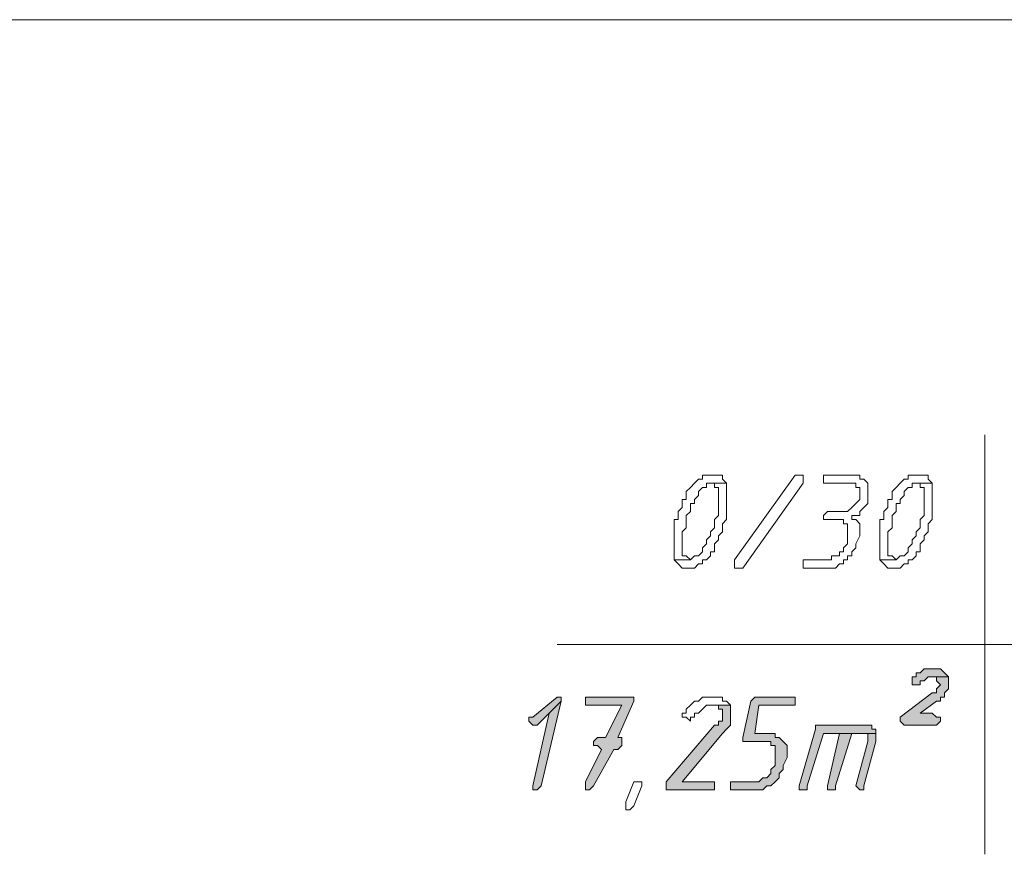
# Model space of a CAD drawing. Header units: inches. Extents: x -1441 to 3871, y -4351 to 2413.
# Tile 71 of 256: x 431 to 535, y -2392 to -2304. Entities that reach past the tile are written whole.
import ezdxf

# ---------------------------------------------------------------- set-up
doc = ezdxf.new("R2010")
doc.units = ezdxf.units.IN
doc.header["$MEASUREMENT"] = 0
doc.layers.add('at_Entity', color=7, linetype='Continuous')
doc.layers.add('at_Solid', color=7, linetype='Continuous')

msp = doc.modelspace()

# ---------------------------------------------------------------- hatches: boundary and pattern name
at = {"layer": 'at_Solid', "lineweight": 15}
for points in [[(527.05159, -2372.0479), (526.63179, -2372.0479), (526.20722, -2372.0479), (525.78266, -2372.47247), (525.35809, -2372.47247), (525.35809, -2372.89704), (524.93829, -2372.89704), (524.93829, -2373.74141), (525.35809, -2373.74141), (525.78266, -2373.74141), (525.78266, -2373.31684), (526.20722, -2373.31684), (526.63179, -2372.89704), (528.7451, -2372.89704), (528.32053, -2372.47247), (527.90073, -2372.0479), (527.47616, -2372.0479)], [(528.7451, -2372.89704), (527.05159, -2372.89704), (527.47616, -2372.89704), (527.47616, -2373.31684), (527.90073, -2373.74141), (527.47616, -2374.16598), (527.47616, -2374.58578), (527.05159, -2374.58578), (523.66935, -2377.12842), (523.66935, -2377.55299), (524.08915, -2377.97756), (527.47616, -2377.97756), (527.90073, -2377.55299), (527.90073, -2377.12842), (527.47616, -2377.12842), (527.05159, -2376.70385), (525.78266, -2376.70385), (527.47616, -2375.43492), (527.90073, -2375.43492), (527.90073, -2375.01512), (528.32053, -2375.01512), (528.32053, -2374.58578), (528.7451, -2374.16598), (528.7451, -2373.31684)], [(487.68593, -2375.01512), (485.14806, -2377.12842), (484.72349, -2377.12842), (484.72349, -2377.55299), (485.14806, -2377.97756), (485.57263, -2377.97756), (486.84157, -2376.70385), (488.1105, -2375.43492), (488.1105, -2375.01512)], [(495.3091, -2375.01512), (490.65315, -2375.01512), (490.65315, -2375.85948), (494.45996, -2375.85948), (492.76645, -2379.2465), (491.92208, -2379.2465), (491.49752, -2379.66629), (491.49752, -2380.09086), (491.92208, -2380.09086), (492.34188, -2380.51543), (490.65315, -2383.90244), (490.65315, -2384.74681), (491.07295, -2384.74681), (491.49752, -2384.32224), (493.61559, -2380.51543), (494.03539, -2380.51543), (494.45996, -2380.09086), (494.45996, -2379.2465), (494.03539, -2379.2465), (495.72889, -2375.43492), (495.72889, -2375.01512)], [(512.23938, -2375.01512), (508.4278, -2375.01512), (508.00323, -2375.43492), (507.15886, -2379.2465), (507.15886, -2379.66629), (509.70151, -2379.66629), (510.12131, -2379.66629), (510.12131, -2380.09086), (510.54588, -2380.09086), (510.54588, -2382.20894), (510.12131, -2382.62874), (510.12131, -2383.05331), (509.70151, -2383.47787), (509.27694, -2383.47787), (508.85237, -2383.90244), (505.88993, -2383.90244), (505.88993, -2384.74681), (508.4278, -2384.74681), (509.27694, -2384.74681), (509.70151, -2384.32224), (510.12131, -2384.32224), (510.54588, -2383.90244), (510.97044, -2383.47787), (510.97044, -2383.05331), (511.39024, -2382.62874), (511.39024, -2382.20894), (511.81481, -2381.3598), (511.81481, -2380.09086), (511.39024, -2379.66629), (510.97044, -2379.2465), (510.54588, -2379.2465), (510.54588, -2378.82193), (508.4278, -2378.82193), (508.85237, -2375.85948), (512.66395, -2375.85948), (512.66395, -2375.01512)], [(488.1105, -2375.43492), (486.84157, -2376.70385), (485.14806, -2384.32224), (485.14806, -2384.74681), (485.57263, -2384.74681), (485.99243, -2384.32224)], [(505.88993, -2375.85948), (503.77185, -2375.85948), (504.62099, -2375.85948), (504.62099, -2376.28405), (505.04079, -2376.28405), (505.04079, -2377.55299), (504.62099, -2377.55299), (504.62099, -2377.97756), (504.19642, -2377.97756), (499.11591, -2383.90244), (499.11591, -2384.74681), (503.77185, -2384.74681), (504.19642, -2384.74681), (504.19642, -2383.90244), (503.77185, -2383.90244), (500.80941, -2383.90244), (505.04079, -2378.82193), (505.46536, -2378.39736), (505.88993, -2377.97756), (505.88993, -2376.28405)], [(519.85777, -2377.97756), (514.77725, -2377.97756), (514.77725, -2378.39736), (513.08375, -2384.32224), (513.08375, -2384.74681), (513.50832, -2384.74681), (513.93289, -2384.74681), (513.93289, -2384.32224), (515.62639, -2378.82193), (521.12671, -2378.82193), (521.12671, -2378.39736), (520.70691, -2378.39736), (520.70691, -2377.97756), (520.28234, -2377.97756)], [(517.31513, -2378.82193), (516.04619, -2384.32224), (516.04619, -2384.74681), (516.47076, -2384.74681), (516.89533, -2384.74681), (516.89533, -2384.32224), (518.58883, -2378.82193), (519.4332, -2378.82193)], [(521.12671, -2378.82193), (517.31513, -2378.82193), (519.4332, -2378.82193), (520.28234, -2378.82193), (520.28234, -2379.66629), (519.00863, -2384.32224), (519.4332, -2384.74681), (519.85777, -2384.74681), (519.85777, -2384.32224), (521.12671, -2379.66629), (521.12671, -2379.2465)]]:
    msp.add_hatch(color=7, dxfattribs=at).paths.add_polyline_path(points)

# ---------------------------------------------------------------- linework, layer by layer
at = {"layer": 'at_Entity', "color": 7, "lineweight": 15}
for p, q in [((226.51875, -2303.90219), (916.48156, -2303.90219)), ((532.55668, -2347.49923), (532.55668, -2391.52083)), ((502.07835, -2352.57497), (501.65855, -2352.99954)), ((502.50292, -2352.15518), (502.07835, -2352.57497)), ((502.07835, -2352.57497), (502.07835, -2352.57497)), ((502.92749, -2352.15518), (502.50292, -2352.15518)), ((502.50292, -2352.15518), (502.50292, -2352.15518)), ((503.34728, -2351.73061), (502.92749, -2351.73061)), ((502.92749, -2351.73061), (502.92749, -2352.15518)), ((503.77185, -2351.73061), (503.34728, -2351.73061)), ((503.34728, -2352.99954), (503.34728, -2352.57497)), ((503.34728, -2352.57497), (503.77185, -2352.57497)), ((504.19642, -2351.73061), (503.77185, -2351.73061)), ((505.46536, -2352.57497), (503.77185, -2352.57497)), ((503.77185, -2352.57497), (504.19642, -2352.57497)), ((503.77185, -2352.57497), (505.46536, -2352.57497)), ((504.62099, -2351.73061), (504.19642, -2351.73061)), ((504.19642, -2351.73061), (504.19642, -2351.73061)), ((504.19642, -2352.57497), (504.19642, -2352.99954)), ((505.04079, -2351.73061), (504.62099, -2351.73061)), ((505.04079, -2352.15518), (505.04079, -2351.73061)), ((505.46536, -2352.57497), (505.04079, -2352.15518)), ((505.46536, -2356.38655), (505.46536, -2352.57497)), ((505.46536, -2352.57497), (505.46536, -2352.57497)), ((506.30973, -2360.61793), (512.66395, -2351.73061)), ((513.50832, -2352.57497), (507.15886, -2361.46707)), ((512.66395, -2351.73061), (513.08375, -2351.73061)), ((513.08375, -2351.73061), (513.50832, -2351.73061)), ((513.50832, -2351.73061), (513.50832, -2352.57497)), ((518.58883, -2351.73061), (515.62639, -2351.73061)), ((515.62639, -2351.73061), (515.62639, -2352.57497)), ((515.62639, -2352.57497), (518.16427, -2352.57497)), ((518.16427, -2352.57497), (519.00863, -2352.57497)), ((519.4332, -2351.73061), (518.58883, -2351.73061)), ((518.58883, -2351.73061), (518.58883, -2351.73061)), ((519.00863, -2352.57497), (519.00863, -2352.99954)), ((519.4332, -2352.15518), (519.4332, -2351.73061)), ((519.85777, -2352.15518), (519.4332, -2352.15518)), ((520.28234, -2352.57497), (519.85777, -2352.15518)), ((520.28234, -2354.69305), (520.28234, -2352.57497)), ((523.66935, -2352.57497), (523.24478, -2352.99954)), ((524.08915, -2352.15518), (523.66935, -2352.57497)), ((523.66935, -2352.57497), (523.66935, -2352.57497)), ((524.51372, -2352.15518), (524.08915, -2352.15518)), ((524.08915, -2352.15518), (524.08915, -2352.15518)), ((524.93829, -2351.73061), (524.51372, -2351.73061)), ((524.51372, -2351.73061), (524.51372, -2352.15518)), ((525.35809, -2351.73061), (524.93829, -2351.73061)), ((524.93829, -2352.99954), (524.93829, -2352.57497)), ((524.93829, -2352.57497), (525.35809, -2352.57497)), ((525.78266, -2351.73061), (525.35809, -2351.73061)), ((527.05159, -2352.57497), (525.35809, -2352.57497)), ((525.35809, -2352.57497), (525.78266, -2352.57497)), ((525.35809, -2352.57497), (527.05159, -2352.57497)), ((526.20722, -2351.73061), (525.78266, -2351.73061)), ((525.78266, -2351.73061), (525.78266, -2351.73061)), ((525.78266, -2352.57497), (525.78266, -2352.99954)), ((526.63179, -2351.73061), (526.20722, -2351.73061)), ((526.63179, -2352.15518), (526.63179, -2351.73061)), ((527.05159, -2352.57497), (526.63179, -2352.15518)), ((527.05159, -2356.38655), (527.05159, -2352.57497)), ((527.05159, -2352.57497), (527.05159, -2352.57497)), ((501.65855, -2352.99954), (501.23398, -2353.42411)), ((501.23398, -2353.42411), (501.23398, -2354.26848)), ((501.65855, -2352.99954), (501.65855, -2352.99954)), ((502.50292, -2353.42411), (502.92749, -2352.99954)), ((502.50292, -2353.84868), (502.50292, -2353.42411)), ((502.92749, -2352.99954), (503.34728, -2352.99954)), ((504.19642, -2352.99954), (504.62099, -2352.99954)), ((504.62099, -2352.99954), (504.62099, -2355.96676)), ((519.00863, -2352.99954), (519.4332, -2352.99954)), ((519.4332, -2352.99954), (519.4332, -2354.26848)), ((523.24478, -2352.99954), (522.82021, -2353.42411)), ((522.82021, -2353.42411), (522.82021, -2354.26848)), ((523.24478, -2352.99954), (523.24478, -2352.99954)), ((524.08915, -2353.42411), (524.51372, -2352.99954)), ((524.08915, -2353.84868), (524.08915, -2353.42411)), ((524.51372, -2352.99954), (524.93829, -2352.99954)), ((525.78266, -2352.99954), (526.20722, -2352.99954)), ((526.20722, -2352.99954), (526.20722, -2355.96676)), ((501.23398, -2354.26848), (500.80941, -2354.26848)), ((500.80941, -2354.26848), (500.80941, -2355.11762)), ((502.07835, -2354.26848), (502.50292, -2353.84868)), ((502.07835, -2354.69305), (502.07835, -2354.26848)), ((519.4332, -2354.26848), (519.00863, -2354.69305)), ((522.82021, -2354.26848), (522.39564, -2354.26848)), ((522.39564, -2354.26848), (522.39564, -2355.11762)), ((523.66935, -2354.26848), (524.08915, -2353.84868)), ((523.66935, -2354.69305), (523.66935, -2354.26848)), ((500.80941, -2355.11762), (500.38484, -2355.54219)), ((500.38484, -2355.54219), (500.38484, -2356.38655)), ((501.23398, -2355.96676), (501.65855, -2355.54219)), ((501.65855, -2355.54219), (501.65855, -2354.69305)), ((501.65855, -2354.69305), (502.07835, -2354.69305)), ((516.04619, -2355.54219), (515.62639, -2355.96676)), ((518.16427, -2355.54219), (516.04619, -2355.54219)), ((516.04619, -2355.54219), (516.04619, -2355.54219)), ((518.58883, -2355.11762), (518.16427, -2355.54219)), ((519.00863, -2354.69305), (518.58883, -2355.11762)), ((518.58883, -2355.11762), (518.58883, -2355.11762)), ((519.00863, -2354.69305), (519.00863, -2354.69305)), ((519.4332, -2355.54219), (519.85777, -2355.11762)), ((519.4332, -2355.96676), (519.4332, -2355.54219)), ((519.85777, -2355.11762), (520.28234, -2354.69305)), ((519.85777, -2355.11762), (519.85777, -2355.11762)), ((522.39564, -2355.11762), (521.97585, -2355.54219)), ((521.97585, -2355.54219), (521.97585, -2356.38655)), ((522.82021, -2355.96676), (523.24478, -2355.54219)), ((523.24478, -2355.54219), (523.24478, -2354.69305)), ((523.24478, -2354.69305), (523.66935, -2354.69305)), ((500.38484, -2356.38655), (499.96504, -2356.38655)), ((499.96504, -2356.38655), (499.96504, -2360.61793)), ((501.23398, -2357.23569), (501.23398, -2355.96676)), ((504.62099, -2355.96676), (504.19642, -2356.38655)), ((504.19642, -2356.38655), (504.19642, -2357.23569)), ((505.04079, -2356.81112), (505.46536, -2356.38655)), ((515.62639, -2355.96676), (515.62639, -2356.38655)), ((515.62639, -2356.38655), (516.04619, -2356.38655)), ((516.04619, -2356.38655), (517.31513, -2356.38655)), ((517.31513, -2356.38655), (517.7397, -2356.38655)), ((517.7397, -2356.38655), (517.7397, -2356.81112)), ((518.58883, -2356.38655), (518.58883, -2355.96676)), ((518.58883, -2355.96676), (519.4332, -2355.96676)), ((519.00863, -2356.38655), (518.58883, -2356.38655)), ((519.4332, -2356.81112), (519.00863, -2356.38655)), ((521.97585, -2356.38655), (521.55128, -2356.38655)), ((521.55128, -2356.38655), (521.55128, -2360.61793)), ((522.82021, -2357.23569), (522.82021, -2355.96676)), ((526.20722, -2355.96676), (525.78266, -2356.38655)), ((525.78266, -2356.38655), (525.78266, -2357.23569)), ((526.63179, -2356.81112), (527.05159, -2356.38655)), ((500.80941, -2357.65549), (501.23398, -2357.23569)), ((500.80941, -2360.19813), (500.80941, -2357.65549)), ((504.19642, -2357.23569), (503.77185, -2357.65549)), ((503.77185, -2357.65549), (503.77185, -2358.08006)), ((504.62099, -2358.08006), (505.04079, -2357.65549)), ((505.04079, -2357.65549), (505.04079, -2356.81112)), ((517.7397, -2356.81112), (518.16427, -2356.81112)), ((518.16427, -2356.81112), (518.16427, -2358.9292)), ((519.4332, -2358.08006), (519.4332, -2356.81112)), ((522.39564, -2357.65549), (522.82021, -2357.23569)), ((522.39564, -2360.19813), (522.39564, -2357.65549)), ((525.78266, -2357.23569), (525.35809, -2357.65549)), ((525.35809, -2357.65549), (525.35809, -2358.08006)), ((526.20722, -2358.08006), (526.63179, -2357.65549)), ((526.63179, -2357.65549), (526.63179, -2356.81112)), ((503.77185, -2358.08006), (503.34728, -2358.50463)), ((503.34728, -2358.50463), (503.34728, -2358.9292)), ((504.19642, -2358.9292), (504.62099, -2358.50463)), ((504.62099, -2358.50463), (504.62099, -2358.08006)), ((519.00863, -2358.9292), (519.4332, -2358.08006)), ((525.35809, -2358.08006), (524.93829, -2358.50463)), ((524.93829, -2358.50463), (524.93829, -2358.9292)), ((525.78266, -2358.9292), (526.20722, -2358.50463)), ((526.20722, -2358.50463), (526.20722, -2358.08006)), ((502.92749, -2359.77357), (502.50292, -2360.19813)), ((503.34728, -2358.9292), (502.92749, -2359.349)), ((502.92749, -2359.349), (502.92749, -2359.77357)), ((503.77185, -2360.19813), (503.77185, -2359.77357)), ((503.77185, -2359.77357), (504.19642, -2359.77357)), ((504.19642, -2359.77357), (504.19642, -2358.9292)), ((517.7397, -2359.77357), (517.31513, -2359.77357)), ((517.31513, -2359.77357), (517.31513, -2360.19813)), ((518.16427, -2358.9292), (517.7397, -2359.349)), ((517.7397, -2359.349), (517.7397, -2359.77357)), ((518.58883, -2359.77357), (519.00863, -2359.349)), ((518.58883, -2360.19813), (518.58883, -2359.77357)), ((519.00863, -2359.349), (519.00863, -2358.9292)), ((524.51372, -2359.77357), (524.08915, -2360.19813)), ((524.93829, -2358.9292), (524.51372, -2359.349)), ((524.51372, -2359.349), (524.51372, -2359.77357)), ((525.35809, -2360.19813), (525.35809, -2359.77357)), ((525.35809, -2359.77357), (525.78266, -2359.77357)), ((525.78266, -2359.77357), (525.78266, -2358.9292)), ((501.65855, -2360.61793), (499.96504, -2360.61793)), ((499.96504, -2360.61793), (500.38484, -2361.0425)), ((499.96504, -2360.61793), (501.65855, -2360.61793)), ((501.23398, -2360.19813), (500.80941, -2360.19813)), ((501.65855, -2360.61793), (501.23398, -2360.19813)), ((502.07835, -2360.19813), (501.65855, -2360.61793)), ((501.65855, -2360.61793), (501.65855, -2360.61793)), ((502.50292, -2360.19813), (502.07835, -2360.19813)), ((502.07835, -2360.19813), (502.07835, -2360.19813)), ((502.92749, -2361.0425), (502.92749, -2360.61793)), ((502.92749, -2360.61793), (503.34728, -2360.61793)), ((503.34728, -2360.61793), (503.77185, -2360.19813)), ((503.34728, -2360.61793), (503.34728, -2360.61793)), ((506.30973, -2361.0425), (506.30973, -2360.61793)), ((516.47076, -2360.61793), (513.50832, -2360.61793)), ((513.50832, -2360.61793), (513.50832, -2361.46707)), ((517.31513, -2360.19813), (516.47076, -2360.19813)), ((516.47076, -2360.19813), (516.47076, -2360.61793)), ((517.7397, -2361.0425), (517.7397, -2360.61793)), ((517.7397, -2360.61793), (518.16427, -2360.61793)), ((518.16427, -2360.61793), (518.16427, -2360.19813)), ((518.16427, -2360.19813), (518.58883, -2360.19813)), ((523.24478, -2360.61793), (521.55128, -2360.61793)), ((521.55128, -2360.61793), (521.97585, -2361.0425)), ((521.55128, -2360.61793), (523.24478, -2360.61793)), ((522.82021, -2360.19813), (522.39564, -2360.19813)), ((523.24478, -2360.61793), (522.82021, -2360.19813)), ((523.66935, -2360.19813), (523.24478, -2360.61793)), ((523.24478, -2360.61793), (523.24478, -2360.61793)), ((524.08915, -2360.19813), (523.66935, -2360.19813)), ((523.66935, -2360.19813), (523.66935, -2360.19813)), ((524.51372, -2361.0425), (524.51372, -2360.61793)), ((524.51372, -2360.61793), (524.93829, -2360.61793)), ((524.93829, -2360.61793), (525.35809, -2360.19813)), ((524.93829, -2360.61793), (524.93829, -2360.61793)), ((500.38484, -2361.0425), (500.38484, -2361.0425)), ((500.38484, -2361.0425), (500.80941, -2361.46707)), ((500.80941, -2361.46707), (501.23398, -2361.46707)), ((501.23398, -2361.46707), (501.65855, -2361.46707)), ((501.65855, -2361.46707), (502.07835, -2361.46707)), ((502.07835, -2361.46707), (502.50292, -2361.0425)), ((502.07835, -2361.46707), (502.07835, -2361.46707)), ((502.50292, -2361.0425), (502.92749, -2361.0425)), ((506.30973, -2361.46707), (506.30973, -2361.0425)), ((506.30973, -2361.0425), (506.30973, -2361.0425)), ((506.7343, -2361.46707), (506.30973, -2361.46707)), ((507.15886, -2361.46707), (506.7343, -2361.46707)), ((513.50832, -2361.46707), (516.89533, -2361.46707)), ((516.89533, -2361.46707), (517.31513, -2361.0425)), ((516.89533, -2361.46707), (516.89533, -2361.46707)), ((517.31513, -2361.0425), (517.7397, -2361.0425)), ((521.97585, -2361.0425), (521.97585, -2361.0425)), ((521.97585, -2361.0425), (522.39564, -2361.46707)), ((522.39564, -2361.46707), (522.82021, -2361.46707)), ((522.82021, -2361.46707), (523.24478, -2361.46707)), ((523.24478, -2361.46707), (523.66935, -2361.46707)), ((523.66935, -2361.46707), (524.08915, -2361.0425)), ((523.66935, -2361.46707), (523.66935, -2361.46707)), ((524.08915, -2361.0425), (524.51372, -2361.0425)), ((487.68593, -2369.51003), (625.68041, -2369.51003)), ((526.20722, -2372.0479), (525.78266, -2372.47247)), ((526.63179, -2372.0479), (526.20722, -2372.0479)), ((526.20722, -2372.0479), (526.20722, -2372.0479)), ((527.05159, -2372.0479), (526.63179, -2372.0479)), ((527.47616, -2372.0479), (527.05159, -2372.0479)), ((527.90073, -2372.0479), (527.47616, -2372.0479)), ((528.32053, -2372.47247), (527.90073, -2372.0479)), ((525.35809, -2372.89704), (524.93829, -2372.89704)), ((524.93829, -2372.89704), (524.93829, -2373.74141)), ((525.78266, -2372.47247), (525.35809, -2372.47247)), ((525.35809, -2372.47247), (525.35809, -2372.89704)), ((526.20722, -2373.31684), (526.63179, -2372.89704)), ((526.63179, -2372.89704), (528.7451, -2372.89704)), ((528.7451, -2372.89704), (527.05159, -2372.89704)), ((527.05159, -2372.89704), (527.47616, -2372.89704)), ((527.47616, -2372.89704), (527.47616, -2373.31684)), ((528.7451, -2372.89704), (528.32053, -2372.47247)), ((528.32053, -2372.47247), (528.32053, -2372.47247)), ((528.7451, -2373.31684), (528.7451, -2372.89704)), ((524.93829, -2373.74141), (525.35809, -2373.74141)), ((525.35809, -2373.74141), (525.78266, -2373.74141)), ((525.78266, -2373.74141), (525.78266, -2373.31684)), ((525.78266, -2373.31684), (526.20722, -2373.31684)), ((526.20722, -2373.31684), (526.20722, -2373.31684)), ((527.47616, -2373.31684), (527.90073, -2373.74141)), ((527.90073, -2373.74141), (527.47616, -2374.16598)), ((527.47616, -2374.16598), (527.47616, -2374.58578)), ((527.90073, -2373.74141), (527.90073, -2373.74141)), ((528.32053, -2374.58578), (528.7451, -2374.16598)), ((528.7451, -2374.16598), (528.7451, -2373.31684)), ((487.68593, -2375.01512), (485.14806, -2377.12842)), ((487.68593, -2375.01512), (487.68593, -2375.01512)), ((488.1105, -2375.01512), (487.68593, -2375.01512)), ((488.1105, -2375.43492), (488.1105, -2375.01512)), ((495.3091, -2375.01512), (490.65315, -2375.01512)), ((490.65315, -2375.01512), (490.65315, -2375.85948)), ((495.72889, -2375.01512), (495.3091, -2375.01512)), ((495.72889, -2375.43492), (495.72889, -2375.01512)), ((502.92749, -2375.01512), (502.50292, -2375.43492)), ((503.34728, -2375.01512), (502.92749, -2375.01512)), ((504.19642, -2375.01512), (503.34728, -2375.01512)), ((505.04079, -2375.01512), (504.19642, -2375.01512)), ((504.19642, -2375.01512), (504.19642, -2375.01512)), ((505.04079, -2375.43492), (505.04079, -2375.01512)), ((508.4278, -2375.01512), (508.00323, -2375.43492)), ((512.23938, -2375.01512), (508.4278, -2375.01512)), ((508.4278, -2375.01512), (508.4278, -2375.01512)), ((512.66395, -2375.01512), (512.23938, -2375.01512)), ((512.66395, -2375.85948), (512.66395, -2375.01512)), ((527.05159, -2374.58578), (523.66935, -2377.12842)), ((527.47616, -2374.58578), (527.05159, -2374.58578)), ((527.90073, -2375.43492), (527.90073, -2375.01512)), ((527.90073, -2375.01512), (528.32053, -2375.01512)), ((528.32053, -2375.01512), (528.32053, -2374.58578)), ((485.99243, -2384.32224), (488.1105, -2375.43492)), ((488.1105, -2375.43492), (486.84157, -2376.70385)), ((486.84157, -2376.70385), (488.1105, -2375.43492)), ((490.65315, -2375.85948), (494.45996, -2375.85948)), ((494.45996, -2375.85948), (492.76645, -2379.2465)), ((494.03539, -2379.2465), (495.72889, -2375.43492)), ((501.65855, -2375.85948), (501.23398, -2376.28405)), ((501.23398, -2376.28405), (501.23398, -2376.70385)), ((502.07835, -2375.43492), (501.65855, -2375.85948)), ((501.65855, -2375.85948), (501.65855, -2375.85948)), ((502.50292, -2375.43492), (502.07835, -2375.43492)), ((502.07835, -2375.43492), (502.07835, -2375.43492)), ((502.50292, -2376.70385), (502.92749, -2376.28405)), ((502.92749, -2376.28405), (503.34728, -2375.85948)), ((502.92749, -2376.28405), (502.92749, -2376.28405)), ((503.34728, -2375.85948), (505.88993, -2375.85948)), ((505.88993, -2375.85948), (503.77185, -2375.85948)), ((503.77185, -2375.85948), (504.62099, -2375.85948)), ((504.62099, -2375.85948), (504.62099, -2376.28405)), ((504.62099, -2376.28405), (505.04079, -2376.28405)), ((505.46536, -2375.43492), (505.04079, -2375.43492)), ((505.04079, -2376.28405), (505.04079, -2377.55299)), ((505.88993, -2375.85948), (505.46536, -2375.43492)), ((505.88993, -2376.28405), (505.88993, -2375.85948)), ((505.88993, -2377.97756), (505.88993, -2376.28405)), ((508.00323, -2375.43492), (507.15886, -2379.2465)), ((508.4278, -2378.82193), (508.85237, -2375.85948)), ((508.85237, -2375.85948), (512.66395, -2375.85948)), ((525.78266, -2376.70385), (527.47616, -2375.43492)), ((527.47616, -2375.43492), (527.90073, -2375.43492)), ((485.14806, -2377.12842), (484.72349, -2377.12842)), ((484.72349, -2377.12842), (484.72349, -2377.55299)), ((486.84157, -2376.70385), (485.14806, -2384.32224)), ((485.57263, -2377.97756), (486.84157, -2376.70385)), ((501.23398, -2376.70385), (500.80941, -2376.70385)), ((500.80941, -2376.70385), (500.80941, -2377.12842)), ((500.80941, -2377.12842), (501.23398, -2377.12842)), ((501.23398, -2377.12842), (501.23398, -2377.12842)), ((501.23398, -2377.12842), (501.65855, -2377.55299)), ((501.65855, -2377.55299), (501.65855, -2377.12842)), ((501.65855, -2377.12842), (502.07835, -2377.12842)), ((502.07835, -2377.12842), (502.07835, -2376.70385)), ((502.07835, -2376.70385), (502.50292, -2376.70385)), ((502.50292, -2376.70385), (502.50292, -2376.70385)), ((523.66935, -2377.12842), (523.66935, -2377.55299)), ((527.05159, -2376.70385), (525.78266, -2376.70385)), ((527.47616, -2377.12842), (527.05159, -2376.70385)), ((527.90073, -2377.12842), (527.47616, -2377.12842)), ((527.90073, -2377.55299), (527.90073, -2377.12842)), ((484.72349, -2377.55299), (485.14806, -2377.97756)), ((485.14806, -2377.97756), (485.57263, -2377.97756)), ((504.19642, -2377.97756), (499.11591, -2383.90244)), ((504.62099, -2377.97756), (504.19642, -2377.97756)), ((505.04079, -2377.55299), (504.62099, -2377.55299)), ((504.62099, -2377.55299), (504.62099, -2377.97756)), ((505.04079, -2378.82193), (505.46536, -2378.39736)), ((505.46536, -2378.39736), (505.88993, -2377.97756)), ((505.46536, -2378.39736), (505.46536, -2378.39736)), ((514.77725, -2378.39736), (513.08375, -2384.32224)), ((519.85777, -2377.97756), (514.77725, -2377.97756)), ((514.77725, -2377.97756), (514.77725, -2378.39736)), ((520.28234, -2377.97756), (519.85777, -2377.97756)), ((520.70691, -2377.97756), (520.28234, -2377.97756)), ((520.28234, -2377.97756), (520.28234, -2377.97756)), ((520.70691, -2378.39736), (520.70691, -2377.97756)), ((521.12671, -2378.39736), (520.70691, -2378.39736)), ((521.12671, -2378.82193), (521.12671, -2378.39736)), ((523.66935, -2377.55299), (524.08915, -2377.97756)), ((524.08915, -2377.97756), (527.47616, -2377.97756)), ((527.47616, -2377.97756), (527.90073, -2377.55299)), ((491.92208, -2379.2465), (491.49752, -2379.66629)), ((492.76645, -2379.2465), (491.92208, -2379.2465)), ((494.45996, -2379.2465), (494.03539, -2379.2465)), ((494.03539, -2379.2465), (494.03539, -2379.2465)), ((494.45996, -2380.09086), (494.45996, -2379.2465)), ((500.80941, -2383.90244), (505.04079, -2378.82193)), ((505.04079, -2378.82193), (505.04079, -2378.82193)), ((507.15886, -2379.2465), (507.15886, -2379.66629)), ((510.54588, -2378.82193), (508.4278, -2378.82193)), ((510.54588, -2379.2465), (510.54588, -2378.82193)), ((510.97044, -2379.2465), (510.54588, -2379.2465)), ((511.39024, -2379.66629), (510.97044, -2379.2465)), ((513.93289, -2384.32224), (515.62639, -2378.82193)), ((515.62639, -2378.82193), (521.12671, -2378.82193)), ((517.31513, -2378.82193), (516.04619, -2384.32224)), ((516.89533, -2384.32224), (518.58883, -2378.82193)), ((519.4332, -2378.82193), (517.31513, -2378.82193)), ((521.12671, -2378.82193), (517.31513, -2378.82193)), ((517.31513, -2378.82193), (519.4332, -2378.82193)), ((518.58883, -2378.82193), (519.4332, -2378.82193)), ((519.4332, -2378.82193), (520.28234, -2378.82193)), ((520.28234, -2378.82193), (520.28234, -2379.66629)), ((521.12671, -2379.2465), (521.12671, -2378.82193)), ((521.12671, -2379.66629), (521.12671, -2379.2465)), ((491.49752, -2379.66629), (491.49752, -2380.09086)), ((491.49752, -2380.09086), (491.92208, -2380.09086)), ((491.92208, -2380.09086), (492.34188, -2380.51543)), ((494.03539, -2380.51543), (494.45996, -2380.09086)), ((507.15886, -2379.66629), (509.70151, -2379.66629)), ((509.70151, -2379.66629), (510.12131, -2379.66629)), ((510.12131, -2379.66629), (510.12131, -2380.09086)), ((510.12131, -2380.09086), (510.54588, -2380.09086)), ((510.54588, -2380.09086), (510.54588, -2382.20894)), ((511.81481, -2380.09086), (511.39024, -2379.66629)), ((511.39024, -2379.66629), (511.39024, -2379.66629)), ((511.81481, -2381.3598), (511.81481, -2380.09086)), ((520.28234, -2379.66629), (519.00863, -2384.32224)), ((519.85777, -2384.32224), (521.12671, -2379.66629)), ((492.34188, -2380.51543), (490.65315, -2383.90244)), ((491.49752, -2384.32224), (493.61559, -2380.51543)), ((492.34188, -2380.51543), (492.34188, -2380.51543)), ((493.61559, -2380.51543), (494.03539, -2380.51543)), ((511.39024, -2382.20894), (511.81481, -2381.3598)), ((510.54588, -2382.20894), (510.12131, -2382.62874)), ((511.39024, -2382.62874), (511.39024, -2382.20894)), ((509.27694, -2383.47787), (508.85237, -2383.90244)), ((509.70151, -2383.47787), (509.27694, -2383.47787)), ((510.12131, -2383.05331), (509.70151, -2383.47787)), ((510.12131, -2382.62874), (510.12131, -2383.05331)), ((510.54588, -2383.90244), (510.97044, -2383.47787)), ((510.97044, -2383.05331), (511.39024, -2382.62874)), ((510.97044, -2383.47787), (510.97044, -2383.05331)), ((485.14806, -2384.32224), (485.14806, -2384.74681)), ((485.57263, -2384.74681), (485.99243, -2384.32224)), ((490.65315, -2383.90244), (490.65315, -2384.74681)), ((491.07295, -2384.74681), (491.49752, -2384.32224)), ((494.88453, -2386.02052), (495.72889, -2383.90244)), ((495.72889, -2383.90244), (496.15346, -2383.90244)), ((495.72889, -2383.90244), (495.72889, -2383.90244)), ((496.57803, -2384.32224), (495.72889, -2386.44032)), ((496.15346, -2383.90244), (496.57803, -2383.90244)), ((496.57803, -2383.90244), (496.57803, -2384.32224)), ((499.11591, -2383.90244), (499.11591, -2384.74681)), ((503.77185, -2383.90244), (500.80941, -2383.90244)), ((504.19642, -2383.90244), (503.77185, -2383.90244)), ((504.19642, -2384.74681), (504.19642, -2383.90244)), ((508.85237, -2383.90244), (505.88993, -2383.90244)), ((505.88993, -2383.90244), (505.88993, -2384.74681)), ((509.27694, -2384.74681), (509.70151, -2384.32224)), ((509.70151, -2384.32224), (510.12131, -2384.32224)), ((510.12131, -2384.32224), (510.54588, -2383.90244)), ((510.12131, -2384.32224), (510.12131, -2384.32224)), ((510.54588, -2383.90244), (510.54588, -2383.90244)), ((513.08375, -2384.32224), (513.08375, -2384.74681)), ((513.93289, -2384.74681), (513.93289, -2384.32224)), ((516.04619, -2384.32224), (516.04619, -2384.74681)), ((516.89533, -2384.74681), (516.89533, -2384.32224)), ((519.00863, -2384.32224), (519.00863, -2384.32224)), ((519.00863, -2384.32224), (519.4332, -2384.74681)), ((519.85777, -2384.74681), (519.85777, -2384.32224)), ((485.14806, -2384.74681), (485.57263, -2384.74681)), ((485.57263, -2384.74681), (485.57263, -2384.74681)), ((490.65315, -2384.74681), (491.07295, -2384.74681)), ((491.07295, -2384.74681), (491.07295, -2384.74681)), ((499.11591, -2384.74681), (503.77185, -2384.74681)), ((503.77185, -2384.74681), (504.19642, -2384.74681)), ((505.88993, -2384.74681), (508.4278, -2384.74681)), ((508.4278, -2384.74681), (509.27694, -2384.74681)), ((509.27694, -2384.74681), (509.27694, -2384.74681)), ((513.08375, -2384.74681), (513.50832, -2384.74681)), ((513.50832, -2384.74681), (513.93289, -2384.74681)), ((516.04619, -2384.74681), (516.47076, -2384.74681)), ((516.47076, -2384.74681), (516.89533, -2384.74681)), ((519.4332, -2384.74681), (519.85777, -2384.74681)), ((494.88453, -2386.86489), (494.88453, -2386.02052)), ((495.72889, -2386.44032), (495.3091, -2386.86489)), ((495.3091, -2386.86489), (494.88453, -2386.86489))]:
    msp.add_line(p, q, dxfattribs=at)

doc.saveas('drawing.dxf')
